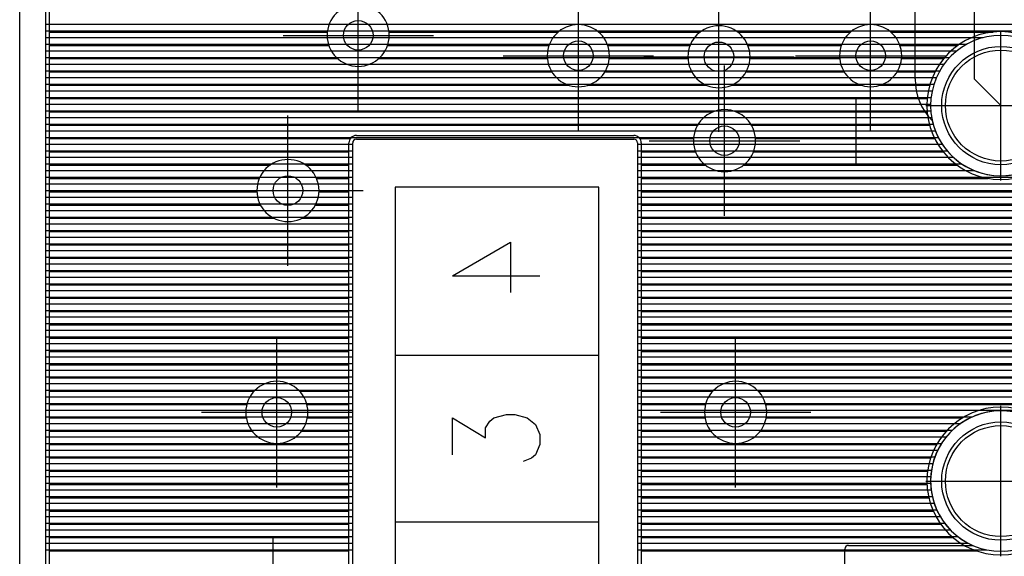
# Model space of a CAD drawing. Extents: x 25 to 291, y 23 to 136.
# Tile 2 of 147: x 25 to 39, y 32 to 39. Entities that reach past the tile are written whole.
import ezdxf

# ---------------------------------------------------------------- set-up
doc = ezdxf.new("R2010")
doc.units = 0
doc.layers.get('0').update_dxf_attribs({"linetype": 'CONTINUOUS'})
for name, color, linetype in [('copper_layer_2', 1, 'CONTINUOUS'), ('copper_layer_3', 3, 'CONTINUOUS'), ('copper_layer_bottom', 4, 'CONTINUOUS'), ('copper_layer_top', 5, 'CONTINUOUS'), ('drill_drawing', 6, 'CONTINUOUS'), ('silkscreen_top', 1, 'CONTINUOUS'), ('solder_mask_bottom', 1, 'CONTINUOUS'), ('solder_mask_top', 1, 'CONTINUOUS')]:
    doc.layers.add(name, color=color, linetype=linetype)

# ---------------------------------------------------------------- blocks, each defined once
blk = doc.blocks.new('D20')
blk.add_circle((0, 0), 0.2)
blk = doc.blocks.new('D28')
blk.add_circle((0, 0), 0.75)
blk = doc.blocks.new('D78')
blk.add_circle((0, 0), 0.8)

msp = doc.modelspace()

# ---------------------------------------------------------------- linework, layer by layer
at = {"layer": 'copper_layer_2', "color": 1}
for points in [[(31.725171, 125.050292), (25.750064, 125.050292), (25.750064, 25.750064), (86.050292, 25.750064)], [(25.750064, 39.199644), (50.175006, 39.199644)], [(25.750064, 39.109728), (50.175006, 39.109728)], [(25.750064, 39.019812), (38.421895, 39.019812)], [(25.750064, 38.929642), (38.197358, 38.929642)], [(25.750064, 38.839726), (38.064008, 38.839726)], [(25.750064, 38.749809), (37.96698, 38.749809)], [(25.750064, 38.659639), (37.892304, 38.659639)], [(25.750064, 38.569723), (37.834392, 38.569723)], [(25.750064, 38.479807), (37.78918, 38.479807)], [(25.750064, 38.389637), (37.755398, 38.389637)], [(25.750064, 38.299721), (37.731267, 38.299721)], [(25.750064, 38.209804), (37.716535, 38.209804)], [(25.750064, 38.119634), (37.710185, 38.119634)], [(25.750064, 38.029718), (37.712725, 38.029718)], [(25.750064, 37.939802), (37.723647, 37.939802)], [(25.750064, 37.849632), (37.743713, 37.849632)], [(25.750064, 37.759716), (37.773178, 37.759716)], [(25.750064, 37.669799), (37.813056, 37.669799)], [(25.750064, 37.579629), (29.900178, 37.579629)], [(29.900178, 27.470155), (29.900178, 37.595123)], [(29.949962, 37.645161), (33.700025, 37.645161)], [(33.750064, 37.595123), (33.750064, 27.470155)], [(33.750064, 37.579629), (37.865126, 37.579629)], [(25.750064, 37.489713), (29.900178, 37.489713)], [(25.750064, 37.399797), (29.900178, 37.399797)], [(33.750064, 37.489713), (37.932182, 37.489713)], [(33.750064, 37.399797), (38.018288, 37.399797)], [(25.750064, 37.309627), (29.900178, 37.309627)], [(33.750064, 37.309627), (38.132842, 37.309627)], [(25.750064, 37.21971), (29.900178, 37.21971)], [(25.750064, 37.129794), (29.900178, 37.129794)], [(33.750064, 37.21971), (38.303023, 37.21971)], [(33.750064, 37.129794), (50.175006, 37.129794)], [(25.750064, 37.039624), (29.900178, 37.039624)], [(33.750064, 37.039624), (50.175006, 37.039624)], [(25.750064, 36.949708), (29.900178, 36.949708)], [(25.750064, 36.859792), (29.900178, 36.859792)], [(33.750064, 36.949708), (50.175006, 36.949708)], [(33.750064, 36.859792), (50.175006, 36.859792)], [(25.750064, 36.769622), (29.900178, 36.769622)], [(33.750064, 36.769622), (50.175006, 36.769622)], [(25.750064, 36.679705), (29.900178, 36.679705)], [(33.750064, 36.679705), (50.175006, 36.679705)], [(25.750064, 36.589789), (29.900178, 36.589789)], [(25.750064, 36.499619), (29.900178, 36.499619)], [(33.750064, 36.589789), (50.175006, 36.589789)], [(33.750064, 36.499619), (50.175006, 36.499619)], [(25.750064, 36.409703), (29.900178, 36.409703)], [(33.750064, 36.409703), (50.180594, 36.409703)], [(25.750064, 36.319787), (29.900178, 36.319787)], [(25.750064, 36.229616), (29.900178, 36.229616)], [(33.750064, 36.319787), (50.21336, 36.319787)], [(33.750064, 36.229616), (50.287529, 36.229616)], [(25.750064, 36.1397), (29.900178, 36.1397)], [(33.750064, 36.1397), (50.377699, 36.1397)], [(25.750064, 36.049784), (29.900178, 36.049784)], [(25.750064, 35.959614), (29.900178, 35.959614)], [(33.750064, 36.049784), (50.467615, 36.049784)], [(33.750064, 35.959614), (50.576581, 35.959614)], [(25.750064, 35.869698), (29.900178, 35.869698)], [(33.750064, 35.869698), (67.200152, 35.869698)], [(25.750064, 35.779782), (29.900178, 35.779782)], [(25.750064, 35.689611), (29.900178, 35.689611)], [(33.750064, 35.779782), (67.200152, 35.779782)], [(33.750064, 35.689611), (67.200152, 35.689611)], [(25.750064, 35.599695), (29.900178, 35.599695)], [(33.750064, 35.599695), (67.200152, 35.599695)], [(25.750064, 35.509779), (29.900178, 35.509779)], [(25.750064, 35.419863), (29.900178, 35.419863)], [(33.750064, 35.509779), (47.150114, 35.509779)], [(33.750064, 35.419863), (47.029718, 35.419863)], [(25.750064, 35.329693), (29.900178, 35.329693)], [(33.750064, 35.329693), (46.967742, 35.329693)], [(25.750064, 35.239776), (29.900178, 35.239776)], [(25.750064, 35.14986), (29.900178, 35.14986)], [(33.750064, 35.239776), (46.93523, 35.239776)], [(33.750064, 35.14986), (46.92507, 35.14986)], [(25.750064, 35.05969), (29.900178, 35.05969)], [(33.750064, 35.05969), (46.935484, 35.05969)], [(25.750064, 34.969774), (29.900178, 34.969774)], [(25.750064, 34.879858), (29.900178, 34.879858)], [(33.750064, 34.969774), (46.967996, 34.969774)], [(33.750064, 34.879858), (47.030226, 34.879858)], [(25.750064, 34.789688), (29.900178, 34.789688)], [(33.750064, 34.789688), (47.151384, 34.789688)], [(25.750064, 34.699771), (29.900178, 34.699771)], [(25.750064, 34.609855), (29.900178, 34.609855)], [(33.750064, 34.699771), (67.200152, 34.699771)], [(33.750064, 34.609855), (67.207264, 34.609855)], [(25.750064, 34.519685), (29.900178, 34.519685)], [(33.750064, 34.519685), (67.243586, 34.519685)], [(25.750064, 34.429769), (29.900178, 34.429769)], [(25.750064, 34.339853), (29.900178, 34.339853)], [(33.750064, 34.429769), (67.327407, 34.429769)], [(33.750064, 34.339853), (86.050292, 34.339853)], [(25.750064, 34.249682), (29.900178, 34.249682)], [(33.750064, 34.249682), (86.050292, 34.249682)], [(25.750064, 34.159766), (29.900178, 34.159766)], [(25.750064, 34.06985), (29.900178, 34.06985)], [(33.750064, 34.159766), (86.050292, 34.159766)], [(33.750064, 34.06985), (86.050292, 34.06985)], [(25.750064, 33.97968), (29.900178, 33.97968)], [(33.750064, 33.97968), (86.050292, 33.97968)], [(25.750064, 33.889764), (29.900178, 33.889764)], [(25.750064, 33.799848), (29.900178, 33.799848)], [(33.750064, 33.889764), (38.277623, 33.889764)], [(33.750064, 33.799848), (38.117348, 33.799848)], [(25.750064, 33.709677), (29.900178, 33.709677)], [(33.750064, 33.709677), (38.006604, 33.709677)], [(25.750064, 33.619761), (29.900178, 33.619761)], [(33.750064, 33.619761), (37.923292, 33.619761)], [(25.750064, 33.529845), (29.900178, 33.529845)], [(25.750064, 33.439675), (29.900178, 33.439675)], [(33.750064, 33.529845), (37.858268, 33.529845)], [(33.750064, 33.439675), (37.807722, 33.439675)], [(25.750064, 33.349759), (29.900178, 33.349759)], [(33.750064, 33.349759), (37.769114, 33.349759)], [(25.750064, 33.259843), (29.900178, 33.259843)], [(25.750064, 33.169672), (29.900178, 33.169672)], [(33.750064, 33.259843), (37.740919, 33.259843)], [(33.750064, 33.169672), (37.721869, 33.169672)], [(25.750064, 33.079756), (29.900178, 33.079756)], [(33.750064, 33.079756), (37.711963, 33.079756)], [(25.750064, 32.98984), (29.900178, 32.98984)], [(25.750064, 32.89967), (29.900178, 32.89967)], [(33.750064, 32.98984), (37.710439, 32.98984)], [(33.750064, 32.89967), (37.717805, 32.89967)], [(25.750064, 32.809754), (29.900178, 32.809754)], [(33.750064, 32.809754), (37.733553, 32.809754)], [(25.750064, 32.719837), (29.900178, 32.719837)], [(25.750064, 32.629667), (29.900178, 32.629667)], [(33.750064, 32.719837), (37.7587, 32.719837)], [(33.750064, 32.629667), (37.794006, 32.629667)], [(25.750064, 32.539751), (29.900178, 32.539751)], [(33.750064, 32.539751), (37.840488, 32.539751)], [(25.750064, 32.449835), (29.900178, 32.449835)], [(25.750064, 32.359665), (29.900178, 32.359665)], [(33.750064, 32.449835), (37.900432, 32.449835)], [(33.750064, 32.359665), (37.97714, 32.359665)], [(25.750064, 32.269749), (29.900178, 32.269749)], [(33.750064, 32.269749), (38.07747, 32.269749)], [(25.750064, 32.179832), (29.900178, 32.179832)], [(25.750064, 32.089662), (29.900178, 32.089662)], [(33.750064, 32.179832), (38.216916, 32.179832)], [(33.750064, 32.089662), (38.467869, 32.089662)]]:
    msp.add_lwpolyline(points, dxfattribs=at)
for points in [[(39.610109, 38.100076), (39.610109, 38.100076), (39.610109, 38.100076, 1), (37.710185, 38.100076), (37.710185, 38.100076), (37.710185, 38.100076, 1), (39.610109, 38.100076), (39.610109, 38.100076)], [(39.610109, 38.100076), (39.610109, 38.100076), (39.610109, 38.100076, 1), (37.710185, 38.100076), (37.710185, 38.100076), (37.710185, 38.100076, 1), (39.610109, 38.100076), (39.610109, 38.100076)], [(29.949962, 37.645161), (29.949962, 37.645161), (29.949962, 37.645161, 0.417807), (29.900178, 37.595123), (29.900178, 37.595123)], [(33.750064, 37.595123), (33.750064, 37.595123), (33.750064, 37.595123, 0.414214), (33.700025, 37.645161), (33.700025, 37.645161)], [(39.610109, 33.020066), (39.610109, 33.020066), (39.610109, 33.020066, 1), (37.710185, 33.020066), (37.710185, 33.020066), (37.710185, 33.020066, 1), (39.610109, 33.020066), (39.610109, 33.020066)], [(39.610109, 33.020066), (39.610109, 33.020066), (39.610109, 33.020066, 1), (37.710185, 33.020066), (37.710185, 33.020066), (37.710185, 33.020066, 1), (39.610109, 33.020066), (39.610109, 33.020066)]]:
    msp.add_lwpolyline(points, format="xyb", dxfattribs=at)
at = {"layer": 'copper_layer_3', "color": 3}
for points in [[(28.282703, 55.300229), (25.800102, 55.300229), (25.800102, 25.800102), (37.280671, 25.800102)], [(25.800102, 39.094742), (29.557531, 39.094742)], [(30.392685, 39.094742), (32.677673, 39.094742)], [(33.222504, 39.094742), (34.596393, 39.094742)], [(35.103886, 39.094742), (36.627635, 39.094742)], [(37.172466, 39.094742), (38.556769, 39.094742)], [(25.800102, 38.914656), (29.577343, 38.914656)], [(30.372619, 38.914656), (32.553975, 38.914656)], [(33.346203, 38.914656), (34.459487, 38.914656)], [(35.240538, 38.914656), (36.503937, 38.914656)], [(37.296165, 38.914656), (38.080264, 38.914656)], [(25.800102, 38.734823), (29.697739, 38.734823)], [(30.252477, 38.734823), (32.531877, 38.734823)], [(33.368047, 38.734823), (34.430785, 38.734823)], [(35.269241, 38.734823), (36.482093, 38.734823)], [(37.318263, 38.734823), (37.887224, 38.734823)], [(25.800102, 38.554737), (32.592583, 38.554737)], [(33.307595, 38.554737), (34.483617, 38.554737)], [(35.216408, 38.554737), (36.542545, 38.554737)], [(37.257557, 38.554737), (37.769368, 38.554737)], [(25.800102, 38.374651), (32.822962, 38.374651)], [(33.077216, 38.374651), (34.683007, 38.374651)], [(35.017272, 38.374651), (36.772924, 38.374651)], [(37.027178, 38.374651), (37.698501, 38.374651)], [(25.800102, 38.194818), (37.664465, 38.194818)], [(25.800102, 38.014732), (34.768352, 38.014732)], [(35.081788, 38.014732), (37.663703, 38.014732)], [(25.800102, 37.834646), (34.561087, 37.834646)], [(35.289053, 37.834646), (37.695961, 37.834646)], [(29.949962, 37.695199), (33.700025, 37.695199)], [(25.800102, 37.654813), (29.869698, 37.654813)], [(29.85014, 27.470155), (29.85014, 37.595123)], [(33.78029, 37.654813), (34.506223, 37.654813)], [(33.800102, 37.595123), (33.800102, 27.470155)], [(35.343917, 37.654813), (37.764796, 37.654813)], [(25.800102, 37.474727), (29.85014, 37.474727)], [(33.800102, 37.474727), (34.532893, 37.474727)], [(35.317247, 37.474727), (37.879604, 37.474727)], [(25.800102, 37.294641), (28.785116, 37.294641)], [(29.265177, 37.294641), (29.85014, 37.294641)], [(33.800102, 37.294641), (34.665735, 37.294641)], [(35.184404, 37.294641), (38.06731, 37.294641)], [(25.800102, 37.114808), (28.638557, 37.114808)], [(29.411481, 37.114808), (29.85014, 37.114808)], [(33.800102, 37.114808), (38.489459, 37.114808)], [(25.800102, 36.934722), (28.605283, 36.934722)], [(29.444755, 36.934722), (29.85014, 36.934722)], [(33.800102, 36.934722), (51.719583, 36.934722)], [(25.800102, 36.754636), (28.653289, 36.754636)], [(29.397003, 36.754636), (29.85014, 36.754636)], [(33.800102, 36.754636), (51.939294, 36.754636)], [(25.800102, 36.574803), (28.836678, 36.574803)], [(29.213614, 36.574803), (29.85014, 36.574803)], [(33.800102, 36.574803), (53.976124, 36.574803)], [(25.800102, 36.394717), (29.85014, 36.394717)], [(33.800102, 36.394717), (54.21844, 36.394717)], [(25.800102, 36.21463), (29.85014, 36.21463)], [(33.800102, 36.21463), (55.324105, 36.21463)], [(25.800102, 36.034798), (29.85014, 36.034798)], [(33.800102, 36.034798), (49.691389, 36.034798)], [(25.800102, 35.854712), (29.85014, 35.854712)], [(33.800102, 35.854712), (46.100076, 35.854712)], [(25.800102, 35.674625), (29.85014, 35.674625)], [(33.800102, 35.674625), (45.943104, 35.674625)], [(25.800102, 35.494793), (29.85014, 35.494793)], [(33.800102, 35.494793), (45.905004, 35.494793)], [(25.800102, 35.314707), (29.85014, 35.314707)], [(33.800102, 35.314707), (45.948184, 35.314707)], [(25.800102, 35.13462), (29.85014, 35.13462)], [(33.800102, 35.13462), (46.117856, 35.13462)], [(25.800102, 34.954788), (29.85014, 34.954788)], [(33.800102, 34.954788), (46.919736, 34.954788)], [(25.800102, 34.774702), (29.85014, 34.774702)], [(33.800102, 34.774702), (47.076962, 34.774702)], [(25.800102, 34.594615), (29.85014, 34.594615)], [(33.800102, 34.594615), (51.742189, 34.594615)], [(25.800102, 34.414783), (29.85014, 34.414783)], [(33.800102, 34.414783), (51.681991, 34.414783)], [(25.800102, 34.234696), (28.566167, 34.234696)], [(29.183896, 34.234696), (29.85014, 34.234696)], [(33.800102, 34.234696), (34.76632, 34.234696)], [(35.383795, 34.234696), (51.704343, 34.234696)], [(25.800102, 34.05461), (28.468377, 34.05461)], [(29.281687, 34.05461), (29.85014, 34.05461)], [(33.800102, 34.05461), (34.668275, 34.05461)], [(35.481839, 34.05461), (51.82855, 34.05461)], [(25.800102, 33.874778), (28.461773, 33.874778)], [(29.288291, 33.874778), (29.85014, 33.874778)], [(31.246888, 33.376937), (31.246888, 33.87681), (31.696977, 33.604267), (31.696977, 33.740411), (31.753112, 33.831344), (31.8095, 33.87681), (31.978156, 33.922276), (32.090678, 33.922276), (32.259335, 33.87681), (32.371857, 33.785878), (32.428245, 33.649733), (32.428245, 33.513335), (32.371857, 33.376937), (32.315723, 33.331471), (32.2032, 33.286005)], [(33.800102, 33.874778), (34.661925, 33.874778)], [(35.488189, 33.874778), (38.14097, 33.874778)], [(25.800102, 33.694691), (28.541529, 33.694691)], [(29.208534, 33.694691), (29.85014, 33.694691)], [(33.800102, 33.694691), (34.741681, 33.694691)], [(35.408433, 33.694691), (37.922022, 33.694691)], [(25.800102, 33.514859), (29.85014, 33.514859)], [(33.800102, 33.514859), (37.790958, 33.514859)], [(25.800102, 33.334773), (29.85014, 33.334773)], [(33.800102, 33.334773), (37.710947, 33.334773)], [(25.800102, 33.154686), (29.85014, 33.154686)], [(33.800102, 33.154686), (37.669291, 33.154686)], [(25.800102, 32.974854), (29.85014, 32.974854)], [(33.800102, 32.974854), (37.661163, 32.974854)], [(25.800102, 32.794768), (29.85014, 32.794768)], [(33.800102, 32.794768), (37.685801, 32.794768)], [(25.800102, 32.614681), (29.85014, 32.614681)], [(33.800102, 32.614681), (37.745999, 32.614681)], [(25.800102, 32.434849), (29.85014, 32.434849)], [(33.800102, 32.434849), (37.849378, 32.434849)], [(25.800102, 32.254763), (29.85014, 32.254763)], [(33.800102, 32.254763), (38.01651, 32.254763)], [(25.800102, 32.074676), (29.85014, 32.074676)], [(33.800102, 32.074676), (38.334011, 32.074676)]]:
    msp.add_lwpolyline(points, dxfattribs=at)
for points in [[(30.394971, 39.050038), (30.394971, 39.050038), (30.394971, 39.050038, 1), (29.555245, 39.050038), (29.555245, 39.050038), (29.555245, 39.050038, 1), (30.394971, 39.050038), (30.394971, 39.050038)], [(30.394971, 39.050038), (30.394971, 39.050038), (30.394971, 39.050038, 1), (29.555245, 39.050038), (29.555245, 39.050038), (29.555245, 39.050038, 1), (30.394971, 39.050038), (30.394971, 39.050038)], [(33.370079, 38.774956), (33.370079, 38.774956), (33.370079, 38.774956, 1), (32.529845, 38.774956), (32.529845, 38.774956), (32.529845, 38.774956, 1), (33.370079, 38.774956), (33.370079, 38.774956)], [(33.370079, 38.774956), (33.370079, 38.774956), (33.370079, 38.774956, 1), (32.529845, 38.774956), (32.529845, 38.774956), (32.529845, 38.774956, 1), (33.370079, 38.774956), (33.370079, 38.774956)], [(35.270003, 38.75997), (35.270003, 38.75997), (35.270003, 38.75997, 1), (34.430277, 38.75997), (34.430277, 38.75997), (34.430277, 38.75997, 1), (35.270003, 38.75997), (35.270003, 38.75997)], [(35.270003, 38.75997), (35.270003, 38.75997), (35.270003, 38.75997, 1), (34.430277, 38.75997), (34.430277, 38.75997), (34.430277, 38.75997, 1), (35.270003, 38.75997), (35.270003, 38.75997)], [(37.320041, 38.774956), (37.320041, 38.774956), (37.320041, 38.774956, 1), (36.480315, 38.774956), (36.480315, 38.774956), (36.480315, 38.774956, 1), (37.320041, 38.774956), (37.320041, 38.774956)], [(37.320041, 38.774956), (37.320041, 38.774956), (37.320041, 38.774956, 1), (36.480315, 38.774956), (36.480315, 38.774956), (36.480315, 38.774956, 1), (37.320041, 38.774956), (37.320041, 38.774956)], [(39.660147, 38.100076), (39.660147, 38.100076), (39.660147, 38.100076, 1), (37.660147, 38.100076), (37.660147, 38.100076), (37.660147, 38.100076, 1), (39.660147, 38.100076), (39.660147, 38.100076)], [(39.660147, 38.100076), (39.660147, 38.100076), (39.660147, 38.100076, 1), (37.660147, 38.100076), (37.660147, 38.100076), (37.660147, 38.100076, 1), (39.660147, 38.100076), (39.660147, 38.100076)], [(35.345187, 37.625095), (35.345187, 37.625095), (35.345187, 37.625095, 1), (34.504953, 37.625095), (34.504953, 37.625095), (34.504953, 37.625095, 1), (35.345187, 37.625095), (35.345187, 37.625095)], [(35.345187, 37.625095), (35.345187, 37.625095), (35.345187, 37.625095, 1), (34.504953, 37.625095), (34.504953, 37.625095), (34.504953, 37.625095, 1), (35.345187, 37.625095), (35.345187, 37.625095)], [(29.949962, 37.695199), (29.949962, 37.695199), (29.949962, 37.695199, 0.416009), (29.85014, 37.595123), (29.85014, 37.595123)], [(33.800102, 37.595123), (33.800102, 37.595123), (33.800102, 37.595123, 0.414214), (33.700025, 37.695199), (33.700025, 37.695199)], [(29.445009, 36.949962), (29.445009, 36.949962), (29.445009, 36.949962, 1), (28.605283, 36.949962), (28.605283, 36.949962), (28.605283, 36.949962, 1), (29.445009, 36.949962), (29.445009, 36.949962)], [(29.445009, 36.949962), (29.445009, 36.949962), (29.445009, 36.949962, 1), (28.605283, 36.949962), (28.605283, 36.949962), (28.605283, 36.949962, 1), (29.445009, 36.949962), (29.445009, 36.949962)], [(29.295149, 33.949962), (29.295149, 33.949962), (29.295149, 33.949962, 1), (28.454915, 33.949962), (28.454915, 33.949962), (28.454915, 33.949962, 1), (29.295149, 33.949962), (29.295149, 33.949962)], [(29.295149, 33.949962), (29.295149, 33.949962), (29.295149, 33.949962, 1), (28.454915, 33.949962), (28.454915, 33.949962), (28.454915, 33.949962, 1), (29.295149, 33.949962), (29.295149, 33.949962)], [(35.495047, 33.949962), (35.495047, 33.949962), (35.495047, 33.949962, 1), (34.655321, 33.949962), (34.655321, 33.949962), (34.655321, 33.949962, 1), (35.495047, 33.949962), (35.495047, 33.949962)], [(35.495047, 33.949962), (35.495047, 33.949962), (35.495047, 33.949962, 1), (34.655321, 33.949962), (34.655321, 33.949962), (34.655321, 33.949962, 1), (35.495047, 33.949962), (35.495047, 33.949962)], [(39.660147, 33.020066), (39.660147, 33.020066), (39.660147, 33.020066, 1), (37.660147, 33.020066), (37.660147, 33.020066), (37.660147, 33.020066, 1), (39.660147, 33.020066), (39.660147, 33.020066)], [(39.660147, 33.020066), (39.660147, 33.020066), (39.660147, 33.020066, 1), (37.660147, 33.020066), (37.660147, 33.020066), (37.660147, 33.020066, 1), (39.660147, 33.020066), (39.660147, 33.020066)]]:
    msp.add_lwpolyline(points, format="xyb", dxfattribs=at)
at = {"layer": 'copper_layer_bottom', "color": 4}
for points in [[(31.725171, 125.050292), (25.750064, 125.050292), (25.750064, 25.750064), (86.050292, 25.750064)], [(25.750064, 39.199644), (54.12573, 39.199644)], [(25.750064, 39.109728), (51.683515, 39.109728)], [(25.750064, 39.019812), (38.421895, 39.019812)], [(25.750064, 38.929642), (38.197358, 38.929642)], [(25.750064, 38.839726), (38.064008, 38.839726)], [(25.750064, 38.749809), (37.96698, 38.749809)], [(25.750064, 38.659639), (37.892304, 38.659639)], [(25.750064, 38.569723), (37.834392, 38.569723)], [(25.750064, 38.479807), (37.78918, 38.479807)], [(25.750064, 38.389637), (37.755398, 38.389637)], [(25.750064, 38.299721), (37.731267, 38.299721)], [(25.750064, 38.209804), (37.716535, 38.209804)], [(25.750064, 38.119634), (37.710185, 38.119634)], [(25.750064, 38.029718), (37.712725, 38.029718)], [(25.750064, 37.939802), (37.723647, 37.939802)], [(25.750064, 37.849632), (37.743713, 37.849632)], [(25.750064, 37.759716), (37.773178, 37.759716)], [(25.750064, 37.669799), (37.813056, 37.669799)], [(25.750064, 37.579629), (29.900178, 37.579629)], [(29.900178, 27.470155), (29.900178, 37.595123)], [(29.949962, 37.645161), (33.700025, 37.645161)], [(33.750064, 37.595123), (33.750064, 27.470155)], [(33.750064, 37.579629), (37.865126, 37.579629)], [(25.750064, 37.489713), (29.900178, 37.489713)], [(25.750064, 37.399797), (29.900178, 37.399797)], [(33.750064, 37.489713), (37.932182, 37.489713)], [(33.750064, 37.399797), (38.018288, 37.399797)], [(25.750064, 37.309627), (29.900178, 37.309627)], [(33.750064, 37.309627), (38.132842, 37.309627)], [(25.750064, 37.21971), (29.900178, 37.21971)], [(25.750064, 37.129794), (29.900178, 37.129794)], [(33.750064, 37.21971), (38.303023, 37.21971)], [(33.750064, 37.129794), (51.652273, 37.129794)], [(25.750064, 37.039624), (29.900178, 37.039624)], [(33.750064, 37.039624), (51.670815, 37.039624)], [(25.750064, 36.949708), (29.900178, 36.949708)], [(25.750064, 36.859792), (29.900178, 36.859792)], [(33.750064, 36.949708), (51.710693, 36.949708)], [(33.750064, 36.859792), (51.77902, 36.859792)], [(25.750064, 36.769622), (29.900178, 36.769622)], [(33.750064, 36.769622), (51.90475, 36.769622)], [(25.750064, 36.679705), (29.900178, 36.679705)], [(33.750064, 36.679705), (53.924308, 36.679705)], [(25.750064, 36.589789), (29.900178, 36.589789)], [(25.750064, 36.499619), (29.900178, 36.499619)], [(33.750064, 36.589789), (53.966472, 36.589789)], [(33.750064, 36.499619), (54.039116, 36.499619)], [(25.750064, 36.409703), (29.900178, 36.409703)], [(33.750064, 36.409703), (54.176784, 36.409703)], [(25.750064, 36.319787), (29.900178, 36.319787)], [(25.750064, 36.229616), (29.900178, 36.229616)], [(31.246888, 35.797308), (32.034544, 36.251969), (32.034544, 35.569977)], [(33.750064, 36.319787), (55.249682, 36.319787)], [(33.750064, 36.229616), (55.310643, 36.229616)], [(25.750064, 36.1397), (29.900178, 36.1397)], [(33.750064, 36.1397), (55.417577, 36.1397)], [(25.750064, 36.049784), (29.900178, 36.049784)], [(25.750064, 35.959614), (29.900178, 35.959614)], [(33.750064, 36.049784), (59.847346, 36.049784)], [(33.750064, 35.959614), (68.823724, 35.959614)], [(25.750064, 35.869698), (29.900178, 35.869698)], [(31.246888, 35.797308), (32.428245, 35.797308)], [(33.750064, 35.869698), (68.75743, 35.869698)], [(25.750064, 35.779782), (29.900178, 35.779782)], [(25.750064, 35.689611), (29.900178, 35.689611)], [(33.750064, 35.779782), (68.719329, 35.779782)], [(33.750064, 35.689611), (68.701803, 35.689611)], [(25.750064, 35.599695), (29.900178, 35.599695)], [(33.750064, 35.599695), (47.307595, 35.599695)], [(25.750064, 35.509779), (29.900178, 35.509779)], [(25.750064, 35.419863), (29.900178, 35.419863)], [(33.750064, 35.509779), (47.05461, 35.509779)], [(33.750064, 35.419863), (46.964948, 35.419863)], [(25.750064, 35.329693), (29.900178, 35.329693)], [(33.750064, 35.329693), (46.912624, 35.329693)], [(25.750064, 35.239776), (29.900178, 35.239776)], [(25.750064, 35.14986), (29.900178, 35.14986)], [(33.750064, 35.239776), (46.884176, 35.239776)], [(33.750064, 35.14986), (46.875032, 35.14986)], [(25.750064, 35.05969), (29.900178, 35.05969)], [(33.750064, 35.05969), (46.884176, 35.05969)], [(25.750064, 34.969774), (29.900178, 34.969774)], [(25.750064, 34.879858), (29.900178, 34.879858)], [(33.750064, 34.969774), (46.912878, 34.969774)], [(33.750064, 34.879858), (46.965456, 34.879858)], [(25.750064, 34.789688), (29.900178, 34.789688)], [(33.750064, 34.789688), (47.055626, 34.789688)], [(25.750064, 34.699771), (29.900178, 34.699771)], [(25.750064, 34.609855), (29.900178, 34.609855)], [(33.750064, 34.699771), (47.280417, 34.699771)], [(33.750064, 34.609855), (47.370333, 34.609855)], [(25.750064, 34.519685), (29.900178, 34.519685)], [(33.750064, 34.519685), (47.460503, 34.519685)], [(25.750064, 34.429769), (29.900178, 34.429769)], [(25.750064, 34.339853), (29.900178, 34.339853)], [(33.750064, 34.429769), (47.550419, 34.429769)], [(33.750064, 34.339853), (47.640335, 34.339853)], [(25.750064, 34.249682), (29.900178, 34.249682)], [(33.750064, 34.249682), (47.730505, 34.249682)], [(25.750064, 34.159766), (29.900178, 34.159766)], [(25.750064, 34.06985), (29.900178, 34.06985)], [(33.750064, 34.159766), (47.820422, 34.159766)], [(33.750064, 34.06985), (47.910338, 34.06985)], [(25.750064, 33.97968), (29.900178, 33.97968)], [(33.750064, 33.97968), (48.000508, 33.97968)], [(25.750064, 33.889764), (29.900178, 33.889764)], [(25.750064, 33.799848), (29.900178, 33.799848)], [(33.750064, 33.889764), (38.277623, 33.889764)], [(33.750064, 33.799848), (38.117348, 33.799848)], [(25.750064, 33.709677), (29.900178, 33.709677)], [(33.750064, 33.709677), (38.006604, 33.709677)], [(25.750064, 33.619761), (29.900178, 33.619761)], [(33.750064, 33.619761), (37.923292, 33.619761)], [(25.750064, 33.529845), (29.900178, 33.529845)], [(25.750064, 33.439675), (29.900178, 33.439675)], [(33.750064, 33.529845), (37.858268, 33.529845)], [(33.750064, 33.439675), (37.807722, 33.439675)], [(25.750064, 33.349759), (29.900178, 33.349759)], [(33.750064, 33.349759), (37.769114, 33.349759)], [(25.750064, 33.259843), (29.900178, 33.259843)], [(25.750064, 33.169672), (29.900178, 33.169672)], [(33.750064, 33.259843), (37.740919, 33.259843)], [(33.750064, 33.169672), (37.721869, 33.169672)], [(25.750064, 33.079756), (29.900178, 33.079756)], [(33.750064, 33.079756), (37.711963, 33.079756)], [(25.750064, 32.98984), (29.900178, 32.98984)], [(25.750064, 32.89967), (29.900178, 32.89967)], [(33.750064, 32.98984), (37.710439, 32.98984)], [(33.750064, 32.89967), (37.717805, 32.89967)], [(25.750064, 32.809754), (29.900178, 32.809754)], [(33.750064, 32.809754), (37.733553, 32.809754)], [(25.750064, 32.719837), (29.900178, 32.719837)], [(25.750064, 32.629667), (29.900178, 32.629667)], [(33.750064, 32.719837), (37.7587, 32.719837)], [(33.750064, 32.629667), (37.794006, 32.629667)], [(25.750064, 32.539751), (29.900178, 32.539751)], [(33.750064, 32.539751), (37.840488, 32.539751)], [(25.750064, 32.449835), (29.900178, 32.449835)], [(25.750064, 32.359665), (29.900178, 32.359665)], [(33.750064, 32.449835), (37.900432, 32.449835)], [(33.750064, 32.359665), (37.97714, 32.359665)], [(25.750064, 32.269749), (29.900178, 32.269749)], [(33.750064, 32.269749), (38.07747, 32.269749)], [(25.750064, 32.179832), (29.900178, 32.179832)], [(25.750064, 32.089662), (29.900178, 32.089662)], [(33.750064, 32.179832), (38.216916, 32.179832)], [(33.750064, 32.089662), (38.467869, 32.089662)]]:
    msp.add_lwpolyline(points, dxfattribs=at)
for points in [[(39.610109, 38.100076), (39.610109, 38.100076), (39.610109, 38.100076, 1), (37.710185, 38.100076), (37.710185, 38.100076), (37.710185, 38.100076, 1), (39.610109, 38.100076), (39.610109, 38.100076)], [(39.610109, 38.100076), (39.610109, 38.100076), (39.610109, 38.100076, 1), (37.710185, 38.100076), (37.710185, 38.100076), (37.710185, 38.100076, 1), (39.610109, 38.100076), (39.610109, 38.100076)], [(29.949962, 37.645161), (29.949962, 37.645161), (29.949962, 37.645161, 0.417807), (29.900178, 37.595123), (29.900178, 37.595123)], [(33.750064, 37.595123), (33.750064, 37.595123), (33.750064, 37.595123, 0.414214), (33.700025, 37.645161), (33.700025, 37.645161)], [(39.610109, 33.020066), (39.610109, 33.020066), (39.610109, 33.020066, 1), (37.710185, 33.020066), (37.710185, 33.020066), (37.710185, 33.020066, 1), (39.610109, 33.020066), (39.610109, 33.020066)], [(39.610109, 33.020066), (39.610109, 33.020066), (39.610109, 33.020066, 1), (37.710185, 33.020066), (37.710185, 33.020066), (37.710185, 33.020066, 1), (39.610109, 33.020066), (39.610109, 33.020066)]]:
    msp.add_lwpolyline(points, format="xyb", dxfattribs=at)
at = {"layer": 'copper_layer_top', "color": 5}
for points in [[(31.725171, 125.050292), (25.750064, 125.050292), (25.750064, 25.750064), (86.050292, 25.750064)], [(38.299975, 39.93015), (38.299975, 38.459995), (38.660147, 38.100076)], [(37.500127, 38.459995), (37.500127, 39.474981), (36.075184, 39.474981), (35.474981, 39.474981)], [(25.750064, 39.199644), (37.500127, 39.199644)], [(25.750064, 39.109728), (37.500127, 39.109728)], [(25.750064, 39.019812), (37.500127, 39.019812)], [(25.750064, 38.929642), (37.500127, 38.929642)], [(25.750064, 38.839726), (37.500127, 38.839726)], [(25.750064, 38.749809), (37.500127, 38.749809)], [(25.750064, 38.659639), (37.500127, 38.659639)], [(25.750064, 38.569723), (37.500127, 38.569723)], [(25.750064, 38.479807), (37.500127, 38.479807)], [(25.750064, 38.389637), (37.503175, 38.389637)], [(25.750064, 38.299721), (37.516383, 38.299721)], [(25.750064, 38.209804), (37.540259, 38.209804)], [(25.750064, 38.119634), (37.576073, 38.119634)], [(25.750064, 38.029718), (37.625603, 38.029718)], [(25.750064, 37.939802), (37.692405, 37.939802)], [(25.750064, 37.849632), (37.743713, 37.849632)], [(25.750064, 37.759716), (37.773178, 37.759716)], [(25.750064, 37.669799), (37.813056, 37.669799)], [(25.750064, 37.579629), (29.900178, 37.579629)], [(29.900178, 27.470155), (29.900178, 37.595123)], [(29.949962, 37.645161), (33.700025, 37.645161)], [(33.750064, 37.595123), (33.750064, 27.470155)], [(33.750064, 37.579629), (37.865126, 37.579629)], [(25.750064, 37.489713), (29.900178, 37.489713)], [(25.750064, 37.399797), (29.900178, 37.399797)], [(33.750064, 37.489713), (37.932182, 37.489713)], [(33.750064, 37.399797), (38.018288, 37.399797)], [(25.750064, 37.309627), (29.900178, 37.309627)], [(33.750064, 37.309627), (38.132842, 37.309627)], [(25.750064, 37.21971), (29.900178, 37.21971)], [(25.750064, 37.129794), (29.900178, 37.129794)], [(33.750064, 37.21971), (38.303023, 37.21971)], [(33.750064, 37.129794), (46.800102, 37.129794)], [(25.750064, 37.039624), (29.900178, 37.039624)], [(33.750064, 37.039624), (46.800102, 37.039624)], [(25.750064, 36.949708), (29.900178, 36.949708)], [(25.750064, 36.859792), (29.900178, 36.859792)], [(33.750064, 36.949708), (46.800102, 36.949708)], [(33.750064, 36.859792), (46.800102, 36.859792)], [(25.750064, 36.769622), (29.900178, 36.769622)], [(33.750064, 36.769622), (46.800102, 36.769622)], [(25.750064, 36.679705), (29.900178, 36.679705)], [(33.750064, 36.679705), (46.800102, 36.679705)], [(25.750064, 36.589789), (29.900178, 36.589789)], [(25.750064, 36.499619), (29.900178, 36.499619)], [(33.750064, 36.589789), (46.800102, 36.589789)], [(33.750064, 36.499619), (46.800102, 36.499619)], [(25.750064, 36.409703), (29.900178, 36.409703)], [(33.750064, 36.409703), (46.800102, 36.409703)], [(25.750064, 36.319787), (29.900178, 36.319787)], [(25.750064, 36.229616), (29.900178, 36.229616)], [(33.750064, 36.319787), (46.800102, 36.319787)], [(33.750064, 36.229616), (46.800102, 36.229616)], [(25.750064, 36.1397), (29.900178, 36.1397)], [(33.750064, 36.1397), (46.800102, 36.1397)], [(25.750064, 36.049784), (29.900178, 36.049784)], [(25.750064, 35.959614), (29.900178, 35.959614)], [(33.750064, 36.049784), (46.800102, 36.049784)], [(33.750064, 35.959614), (46.800102, 35.959614)], [(25.750064, 35.869698), (29.900178, 35.869698)], [(33.750064, 35.869698), (46.800102, 35.869698)], [(25.750064, 35.779782), (29.900178, 35.779782)], [(25.750064, 35.689611), (29.900178, 35.689611)], [(33.750064, 35.779782), (46.800102, 35.779782)], [(33.750064, 35.689611), (46.800102, 35.689611)], [(25.750064, 35.599695), (29.900178, 35.599695)], [(33.750064, 35.599695), (46.800102, 35.599695)], [(25.750064, 35.509779), (29.900178, 35.509779)], [(25.750064, 35.419863), (29.900178, 35.419863)], [(33.750064, 35.509779), (46.800102, 35.509779)], [(33.750064, 35.419863), (46.800102, 35.419863)], [(25.750064, 35.329693), (29.900178, 35.329693)], [(33.750064, 35.329693), (46.800102, 35.329693)], [(25.750064, 35.239776), (29.900178, 35.239776)], [(25.750064, 35.14986), (29.900178, 35.14986)], [(33.750064, 35.239776), (46.800102, 35.239776)], [(33.750064, 35.14986), (46.800102, 35.14986)], [(25.750064, 35.05969), (29.900178, 35.05969)], [(33.750064, 35.05969), (46.800102, 35.05969)], [(25.750064, 34.969774), (29.900178, 34.969774)], [(25.750064, 34.879858), (29.900178, 34.879858)], [(33.750064, 34.969774), (46.800102, 34.969774)], [(33.750064, 34.879858), (46.800102, 34.879858)], [(25.750064, 34.789688), (29.900178, 34.789688)], [(33.750064, 34.789688), (46.800102, 34.789688)], [(25.750064, 34.699771), (29.900178, 34.699771)], [(25.750064, 34.609855), (29.900178, 34.609855)], [(33.750064, 34.699771), (46.792228, 34.699771)], [(33.750064, 34.609855), (46.701295, 34.609855)], [(25.750064, 34.519685), (29.900178, 34.519685)], [(33.750064, 34.519685), (46.680213, 34.519685)], [(25.750064, 34.429769), (29.900178, 34.429769)], [(25.750064, 34.339853), (29.900178, 34.339853)], [(33.750064, 34.429769), (46.680213, 34.429769)], [(33.750064, 34.339853), (46.680213, 34.339853)], [(25.750064, 34.249682), (29.900178, 34.249682)], [(33.750064, 34.249682), (46.680213, 34.249682)], [(25.750064, 34.159766), (29.900178, 34.159766)], [(25.750064, 34.06985), (29.900178, 34.06985)], [(33.750064, 34.159766), (46.680213, 34.159766)], [(33.750064, 34.06985), (46.680213, 34.06985)], [(25.750064, 33.97968), (29.900178, 33.97968)], [(33.750064, 33.97968), (46.680213, 33.97968)], [(25.750064, 33.889764), (29.900178, 33.889764)], [(25.750064, 33.799848), (29.900178, 33.799848)], [(33.750064, 33.889764), (38.277623, 33.889764)], [(33.750064, 33.799848), (38.117348, 33.799848)], [(25.750064, 33.709677), (29.900178, 33.709677)], [(33.750064, 33.709677), (38.006604, 33.709677)], [(25.750064, 33.619761), (29.900178, 33.619761)], [(33.750064, 33.619761), (37.923292, 33.619761)], [(25.750064, 33.529845), (29.900178, 33.529845)], [(25.750064, 33.439675), (29.900178, 33.439675)], [(33.750064, 33.529845), (37.858268, 33.529845)], [(33.750064, 33.439675), (37.807722, 33.439675)], [(25.750064, 33.349759), (29.900178, 33.349759)], [(33.750064, 33.349759), (37.769114, 33.349759)], [(25.750064, 33.259843), (29.900178, 33.259843)], [(25.750064, 33.169672), (29.900178, 33.169672)], [(33.750064, 33.259843), (37.740919, 33.259843)], [(33.750064, 33.169672), (37.721869, 33.169672)], [(25.750064, 33.079756), (29.900178, 33.079756)], [(33.750064, 33.079756), (37.711963, 33.079756)], [(25.750064, 32.98984), (29.900178, 32.98984)], [(25.750064, 32.89967), (29.900178, 32.89967)], [(33.750064, 32.98984), (37.710439, 32.98984)], [(33.750064, 32.89967), (37.717805, 32.89967)], [(25.750064, 32.809754), (29.900178, 32.809754)], [(33.750064, 32.809754), (37.733553, 32.809754)], [(25.750064, 32.719837), (29.900178, 32.719837)], [(25.750064, 32.629667), (29.900178, 32.629667)], [(33.750064, 32.719837), (37.7587, 32.719837)], [(33.750064, 32.629667), (37.794006, 32.629667)], [(25.750064, 32.539751), (29.900178, 32.539751)], [(33.750064, 32.539751), (37.840488, 32.539751)], [(25.750064, 32.449835), (29.900178, 32.449835)], [(25.750064, 32.359665), (29.900178, 32.359665)], [(33.750064, 32.449835), (37.900432, 32.449835)], [(33.750064, 32.359665), (37.97714, 32.359665)], [(25.750064, 32.269749), (29.900178, 32.269749)], [(33.750064, 32.269749), (38.07747, 32.269749)], [(25.750064, 32.179832), (29.900178, 32.179832)], [(25.750064, 32.089662), (29.900178, 32.089662)], [(33.750064, 32.179832), (38.216916, 32.179832)], [(33.750064, 32.089662), (36.550165, 32.089662)], [(36.550165, 26.700025), (36.550165, 32.100076)], [(36.599949, 32.150114), (38.278385, 32.150114)]]:
    msp.add_lwpolyline(points, dxfattribs=at)
for points in [[(37.732029, 37.896622), (37.732029, 37.896622), (37.732029, 37.896622, 1.570522), (39.100076, 38.942088), (39.100076, 38.942088)], [(37.500127, 38.459995), (37.500127, 38.459995), (37.500127, 38.459995, 0.197662), (37.732029, 37.896622), (37.732029, 37.896622)], [(29.949962, 37.645161), (29.949962, 37.645161), (29.949962, 37.645161, 0.417807), (29.900178, 37.595123), (29.900178, 37.595123)], [(33.750064, 37.595123), (33.750064, 37.595123), (33.750064, 37.595123, 0.414214), (33.700025, 37.645161), (33.700025, 37.645161)], [(38.710185, 32.071374), (38.710185, 32.071374), (38.710185, 32.071374, 8.540643), (38.278385, 32.150114), (38.278385, 32.150114)], [(36.599949, 32.150114), (36.599949, 32.150114), (36.599949, 32.150114, 0.417807), (36.550165, 32.100076), (36.550165, 32.100076)]]:
    msp.add_lwpolyline(points, format="xyb", dxfattribs=at)
at = {"layer": 'drill_drawing', "color": 6}
for points in [[(25.400051, 25.400051), (25.400051, 125.400305), (31.725171, 125.400305), (31.725171, 126.700279), (39.474981, 126.700279), (39.474981, 125.400305), (71.600203, 125.400305), (71.600203, 123.400305), (79.200152, 123.400305), (79.200152, 125.400305), (86.400051, 125.400305), (86.400051, 25.400051), (25.400051, 25.400051)], [(29.975108, 38.034036), (29.975108, 40.06604)], [(32.949962, 37.758954), (32.949962, 39.790958)], [(36.900178, 37.758954), (36.900178, 39.790958)], [(34.85014, 37.743967), (34.85014, 39.775972)], [(28.959106, 39.050038), (30.99111, 39.050038)], [(38.660147, 37.084074), (38.660147, 39.116078)], [(31.93396, 38.774956), (33.965964, 38.774956)], [(33.834138, 38.75997), (35.866142, 38.75997)], [(35.884176, 38.774956), (37.91618, 38.774956)], [(34.92507, 36.609093), (34.92507, 38.641097)], [(37.644145, 38.100076), (39.676149, 38.100076)], [(29.025146, 35.93396), (29.025146, 37.965964)], [(33.909068, 37.625095), (35.941072, 37.625095)], [(30.474981, 27.970028), (33.225044, 27.970028), (33.225044, 36.995174), (30.474981, 36.995174), (30.474981, 27.970028)], [(28.009144, 36.949962), (30.041148, 36.949962)], [(28.875032, 32.93396), (28.875032, 34.965964)], [(35.075184, 32.93396), (35.075184, 34.965964)], [(33.225044, 34.720091), (30.474981, 34.720091)], [(27.85903, 33.949962), (29.891034, 33.949962)], [(34.059182, 33.949962), (36.091186, 33.949962)], [(38.660147, 32.004064), (38.660147, 34.036068)], [(37.644145, 33.020066), (39.676149, 33.020066)], [(30.474981, 32.470155), (33.225044, 32.470155)], [(28.824994, 30.233934), (28.824994, 32.265939)]]:
    msp.add_lwpolyline(points, dxfattribs=at)
at = {"layer": 'silkscreen_top', "color": 1}
msp.add_lwpolyline([(37.500127, 38.200152), (36.700025, 38.200152), (36.700025, 37.299975)], dxfattribs=at)

# ---------------------------------------------------------------- block references
at = {"layer": 'copper_layer_2'}
for p in [(29.975108, 39.050038), (32.949962, 38.774956), (34.85014, 38.75997), (36.900178, 38.774956), (34.92507, 37.625095), (29.025146, 36.949962), (28.875032, 33.949962), (35.075184, 33.949962)]:
    msp.add_blockref('D20', p, dxfattribs=at)
at = {"layer": 'copper_layer_bottom'}
for name, p in [('D20', (29.975108, 39.050038)), ('D20', (32.949962, 38.774956)), ('D20', (34.85014, 38.75997)), ('D20', (36.900178, 38.774956)), ('D28', (38.660147, 38.100076)), ('D20', (34.92507, 37.625095)), ('D20', (29.025146, 36.949962)), ('D20', (28.875032, 33.949962)), ('D20', (35.075184, 33.949962)), ('D28', (38.660147, 33.020066))]:
    msp.add_blockref(name, p, dxfattribs=at)
at = {"layer": 'copper_layer_top'}
for name, p in [('D20', (29.975108, 39.050038)), ('D20', (32.949962, 38.774956)), ('D20', (34.85014, 38.75997)), ('D20', (36.900178, 38.774956)), ('D28', (38.660147, 38.100076)), ('D20', (34.92507, 37.625095)), ('D20', (29.025146, 36.949962)), ('D20', (28.875032, 33.949962)), ('D20', (35.075184, 33.949962)), ('D28', (38.660147, 33.020066))]:
    msp.add_blockref(name, p, dxfattribs=at)
at = {"layer": 'solder_mask_bottom'}
for p in [(38.660147, 38.100076), (38.660147, 33.020066)]:
    msp.add_blockref('D78', p, dxfattribs=at)
at = {"layer": 'solder_mask_top'}
for p in [(38.660147, 38.100076), (38.660147, 33.020066)]:
    msp.add_blockref('D78', p, dxfattribs=at)

doc.saveas('drawing.dxf')
